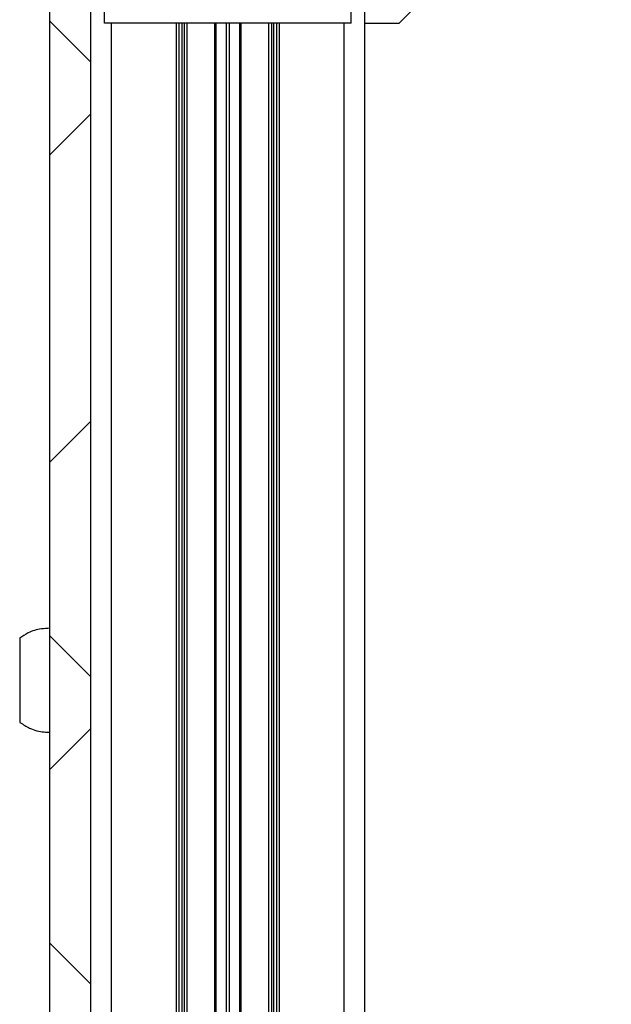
# Model space of a CAD drawing. Header units: millimetres. Extents: x 5 to 595, y 5 to 415.
# Tile 5 of 68: x 23 to 32, y 137 to 151. Entities that reach past the tile are written whole.
import ezdxf

# ---------------------------------------------------------------- set-up
doc = ezdxf.new("R2010")
doc.units = ezdxf.units.MM
doc.layers.add('TRAIT-FINS', color=9, linetype='Continuous')
doc.layers.add('TRAIT-FORT', color=4, linetype='Continuous', lineweight=25)

msp = doc.modelspace()

# ---------------------------------------------------------------- hatches: boundary and pattern name
at = {"layer": 'TRAIT-FINS'}
h = msp.add_hatch(dxfattribs=at)
h.set_pattern_fill('ANSI38', color=9, angle=3e-322, style=0)
h.paths.add_polyline_path([(23.7218, 156.2778), (23.7218, 111.6627), (24.3218, 111.6627), (24.3218, 156.2778)], flags=0)

# ---------------------------------------------------------------- linework, layer by layer
at = {"layer": 'TRAIT-FORT', "color": 4, "linetype": 'Continuous', "lineweight": 25}
for p, q in [((23.7218, 111.6627), (23.7218, 156.2778)), ((24.3218, 111.6627), (24.3218, 156.2778)), ((28.3218, 151.3702), (28.3218, 154.9702)), ((28.8238, 151.3702), (31.9218, 154.4682)), ((24.5218, 151.3702), (24.5218, 152.7657)), ((28.1218, 151.3702), (28.1218, 152.7657)), ((28.1218, 151.3702), (24.5218, 151.3702)), ((24.6218, 116.5702), (24.6218, 151.3702)), ((25.5718, 116.5702), (25.5718, 151.3702)), ((25.6118, 116.5702), (25.6118, 151.3702)), ((25.6518, 151.3702), (25.6518, 116.5702)), ((25.6818, 151.3702), (25.6818, 116.5702)), ((25.7218, 151.3702), (25.7218, 116.5702)), ((26.1311, 116.5702), (26.1311, 151.3702)), ((26.1511, 116.5702), (26.1511, 151.3702)), ((26.3018, 116.5702), (26.3018, 151.3702)), ((26.3418, 151.3702), (26.3418, 116.5702)), ((26.4926, 151.3702), (26.4926, 116.5702)), ((26.5126, 151.3702), (26.5126, 116.5702)), ((26.9218, 116.5702), (26.9218, 151.3702)), ((26.9618, 116.5702), (26.9618, 151.3702)), ((26.9918, 116.5702), (26.9918, 151.3702)), ((27.0318, 151.3702), (27.0318, 116.5702)), ((27.0718, 151.3702), (27.0718, 116.5702)), ((28.0218, 116.5702), (28.0218, 151.3702)), ((28.3218, 151.3702), (28.8238, 151.3702)), ((28.3218, 116.5702), (28.3218, 151.3702))]:
    msp.add_line(p, q, dxfattribs=at)
for points, knots in [([(23.7218, 142.5302), (23.6806, 142.5281), (23.5725, 142.5223), (23.4183, 142.4788), (23.3245, 142.4117), (23.2856, 142.3838)], [0, 0, 0, 0, 0.2644898, 0.6943498, 1, 1, 1, 1]), ([(23.2818, 142.3895), (23.2818, 142.3896), (23.2818, 142.3913), (23.2818, 142.3819), (23.2818, 142.3554), (23.2818, 142.3108), (23.2818, 142.2517), (23.2818, 142.1782), (23.2818, 142.0938), (23.2818, 141.9995), (23.2818, 141.8995), (23.2818, 141.795), (23.2818, 141.6906), (23.2818, 141.5876), (23.2818, 141.4907), (23.2818, 141.4009), (23.2818, 141.3223), (23.2818, 141.2558), (23.2818, 141.2043), (23.2818, 141.1692), (23.2818, 141.1535), (23.2818, 141.1523), (23.2818, 141.152)], [0, 0, 0, 0, 0.00456719, 0.05825175, 0.11349317, 0.16717773, 0.22241915, 0.27610371, 0.33134513, 0.3850297, 0.44027111, 0.49395568, 0.54919709, 0.60288166, 0.65812307, 0.71180764, 0.76704906, 0.82073362, 0.87597504, 0.9296596, 0.98490102, 1, 1, 1, 1]), ([(23.2861, 141.1549), (23.3317, 141.124), (23.4382, 141.0518), (23.5938, 141.0149), (23.6944, 141.0112), (23.7218, 141.0102)], [0, 0, 0, 0, 0.3524856, 0.8229344, 1, 1, 1, 1])]:
    msp.add_open_spline(points, degree=3, knots=knots, dxfattribs=at)

doc.saveas('drawing.dxf')
